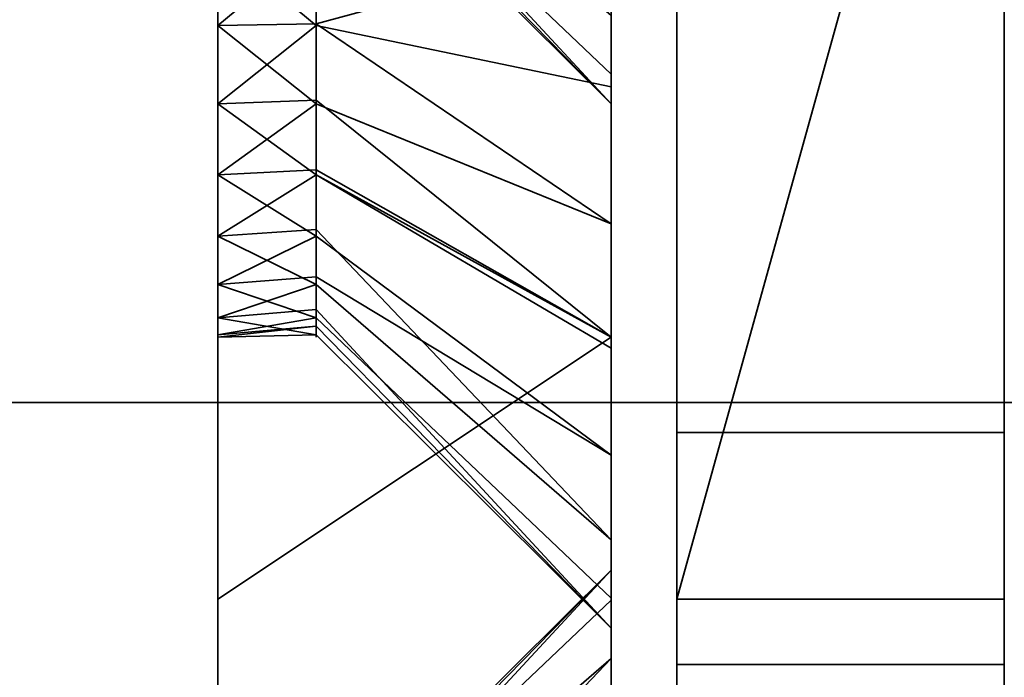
# Model space of a CAD drawing. Header units: millimetres. Extents: x -603 to 3703, y -120 to 249.
# Tile 166 of 256: x 403.99 to 411.5, y -32.1 to -27.08. Entities that reach past the tile are written whole.
import ezdxf

# ---------------------------------------------------------------- set-up
doc = ezdxf.new("R2010")
doc.units = ezdxf.units.MM
doc.layers.add('151', color=7, linetype='Continuous', true_color=0xffffff)

# ---------------------------------------------------------------- blocks, each defined once
blk = doc.blocks.new('UG_SURFACE_001')
at = {"layer": '151', "color": 252, "linetype": 'Continuous', "lineweight": 35}
for points in [[(602.5, -30, 2213.0001), (602.5, 229.8, 2213.0001), (-602.5, 229.8, 2213.0001), (-602.5, -30, 2213.0001)], [(-452.5, -30, 2063), (-452.5, 229.8, 2063), (452.5, 229.8, 2063), (452.5, -30, 2063)], [(602.5, -30, 2213.0001), (-602.5, -30, 2213.0001), (-452.5, -30, 2063), (452.5, -30, 2063)]]:
    blk.add_3dface(points, dxfattribs=at)
blk = doc.blocks.new('UG_SURFACE_004')
at = {"layer": '151', "color": 252, "linetype": 'Continuous', "lineweight": 35}
for points in [[(405.5, -23.1237, 342.0655), (405.5, -21.8763, 342.0655), (405.5, -14.5, 328), (405.5, -31.5, 328)], [(405.5, -31.5, 328), (405.5, -14.5, 328), (405.5, -25.2798, 279.7406), (405.5, -26.5, 280)], [(408.5, -29.5, 328), (408.5, -14.5, 328), (408.5, -20.3646, 340.2039), (408.5, -22.5, 339.75)], [(408.5, -26.5, 282.25), (408.5, -25.4085, 282.1353), (408.5, -14.5, 328), (408.5, -29.5, 328)], [(405.5, -27.1237, 274.0656), (405.5, -25.8763, 274.0656), (405.5, -21.9078, 265.9135), (405.5, -26.5, 265)], [(405.5, -22.5, 348), (405.5, -23.7202, 347.7407), (405.5, -27.1237, 410.0656), (405.5, -25.8763, 410.0656)], [(408.5, -22.5, 339.75), (408.5, -24.6354, 340.2039), (408.5, -29.5, 328)], [(405.5, -31.5, 328), (405.5, -24.2634, 342.573), (405.5, -23.1237, 342.0655)], [(405.5, -23.7202, 347.7407), (405.5, -28.2634, 410.5729), (405.5, -27.1237, 410.0656)], [(405.5, -29.4836, 412.6864), (405.5, -23.7202, 347.7407), (405.5, -31.5, 425)], [(405.5, -29.4836, 412.6864), (405.5, -29.0981, 411.5), (405.5, -23.7202, 347.7407)], [(405.5, -29.0981, 411.5), (405.5, -28.2634, 410.5729), (405.5, -23.7202, 347.7407)], [(405.5, -31.5, 425), (405.5, -23.7202, 347.7407), (405.5, -24.7294, 347.0074)], [(405.5, -25.0981, 343.5), (405.5, -24.2634, 342.573), (405.5, -31.5, 328)], [(408.5, -29.5, 328), (408.5, -24.6354, 340.2039), (408.5, -26.4015, 341.4871)], [(405.5, -31.5, 425), (405.5, -24.7294, 347.0074), (405.5, -25.3532, 345.9271)], [(406.25, -25.0413, 343.5328), (406.25, -25.3532, 344.0729), (408.5, -27.493, 343.3776), (408.5, -26.4015, 341.4871)], [(405.5, -25.4836, 344.6864), (405.5, -25.0981, 343.5), (405.5, -31.5, 328)], [(406.25, -25.2908, 345.9068), (406.25, -25.0981, 346.5), (408.5, -27.0466, 347.625), (408.5, -27.7212, 345.5488)], [(408.5, -27.7212, 345.5488), (406.25, -25.4836, 345.3136), (406.25, -25.2908, 345.9068)], [(405.5, -25.3532, 345.9271), (405.5, -25.5, 345), (405.5, -31.5, 328), (405.5, -31.5, 425)], [(408.5, -27.7212, 345.5488), (408.5, -27.493, 343.3776), (406.25, -25.3532, 344.0729), (406.25, -25.4184, 344.6933)], [(406.25, -25.4184, 344.6933), (406.25, -25.4836, 345.3136), (408.5, -27.7212, 345.5488)], [(405.5, -31.5, 328), (405.5, -25.5, 345), (405.5, -25.4836, 344.6864)], [(408.5, -26.5, 407.75), (408.5, -28.6354, 408.2039), (408.5, -25.5859, 349.2473)], [(408.5, -28.6354, 408.2039), (408.5, -29.5, 408.8321), (408.5, -25.5859, 349.2473)], [(408.5, -27.0466, 347.625), (408.5, -25.5859, 349.2473), (408.5, -29.5, 408.8321)], [(405.5, -25.8763, 274.0656), (405.5, -27.1237, 274.0656), (406.25, -26.5, 274)], [(405.5, -25.8763, 410.0656), (405.5, -27.1237, 410.0656), (406.25, -26.5, 410)], [(408.5, -29.5, 328), (408.5, -26.4015, 341.4871), (408.5, -27.493, 343.3776)], [(405.5, -26.5, 416), (405.5, -27.7202, 415.7406), (405.5, -31.5, 425), (405.5, -26.5, 425)], [(405.5, -26.5, 265), (405.5, -31.5, 265), (405.5, -27.1237, 274.0656)], [(405.5, -26.5, 280), (405.5, -27.7202, 279.7406), (405.5, -31.5, 328)], [(405.5, -26.5, 280), (406.25, -26.5, 280), (406.25, -27.1237, 279.9344)], [(406.25, -27.1237, 279.9344), (405.5, -27.7202, 279.7406), (405.5, -26.5, 280)], [(405.5, -27.1237, 274.0656), (406.25, -27.1101, 274.1297), (406.25, -26.5, 274)], [(405.5, -26.5, 416), (406.25, -26.5, 416), (406.25, -27.1237, 415.9344)], [(406.25, -27.1237, 415.9344), (405.5, -27.7202, 415.7406), (405.5, -26.5, 416)], [(405.5, -27.1237, 410.0656), (406.25, -27.1101, 410.1297), (406.25, -26.5, 410)], [(405.5, -31.5, 265), (405.5, -26.5, 265), (408.5, -26.5, 265), (408.5, -29.5, 265)], [(408.5, -29.5, 425), (408.5, -26.5, 425), (405.5, -26.5, 425), (405.5, -31.5, 425)], [(408.5, -26.5, 282.25), (408.5, -27.5915, 282.1353), (406.25, -27.1237, 279.9344), (406.25, -26.5, 280)], [(408.5, -26.5, 271.75), (406.25, -26.5, 274), (406.25, -27.1101, 274.1297)], [(406.25, -27.1101, 274.1297), (406.25, -27.7202, 274.2594), (408.5, -28.6354, 272.2039), (408.5, -26.5, 271.75)], [(408.5, -26.5, 418.25), (408.5, -27.5915, 418.1353), (406.25, -27.1237, 415.9344), (406.25, -26.5, 416)], [(408.5, -26.5, 407.75), (406.25, -26.5, 410), (406.25, -27.1101, 410.1297)], [(406.25, -27.1101, 410.1297), (406.25, -27.7202, 410.2594), (408.5, -28.6354, 408.2039), (408.5, -26.5, 407.75)], [(408.5, -26.5, 425), (408.5, -29.5, 425), (408.5, -27.5915, 418.1353), (408.5, -26.5, 418.25)], [(408.5, -29.5, 328), (408.5, -27.5915, 282.1353), (408.5, -26.5, 282.25)], [(408.5, -26.5, 271.75), (408.5, -28.6354, 272.2039), (408.5, -29.5, 265), (408.5, -26.5, 265)], [(408.5, -29.5, 408.8321), (408.5, -27.7212, 345.5488), (408.5, -27.0466, 347.625)], [(406.25, -27.7202, 274.2594), (406.25, -27.1101, 274.1297), (405.5, -27.1237, 274.0656)], [(406.25, -27.7202, 410.2594), (406.25, -27.1101, 410.1297), (405.5, -27.1237, 410.0656)], [(405.5, -31.5, 265), (405.5, -28.2634, 274.5729), (405.5, -27.1237, 274.0656)], [(405.5, -27.1237, 274.0656), (405.5, -28.2634, 274.5729), (406.25, -27.7202, 274.2594)], [(406.25, -27.1237, 279.9344), (406.25, -27.6935, 279.6808), (405.5, -27.7202, 279.7406)], [(406.25, -27.7202, 410.2594), (405.5, -27.1237, 410.0656), (405.5, -28.2634, 410.5729)], [(406.25, -27.1237, 415.9344), (406.25, -27.6935, 415.6807), (405.5, -27.7202, 415.7406)], [(406.25, -27.6935, 279.6808), (406.25, -27.1237, 279.9344), (408.5, -27.5915, 282.1353), (408.5, -29.5, 281.2856)], [(406.25, -27.6935, 415.6807), (406.25, -27.1237, 415.9344), (408.5, -27.5915, 418.1353), (408.5, -29.5, 417.2856)], [(408.5, -29.5, 328), (408.5, -27.493, 343.3776), (408.5, -27.7212, 345.5488)], [(408.5, -29.5, 425), (408.5, -29.5, 417.2856), (408.5, -27.5915, 418.1353)], [(408.5, -29.5, 328), (408.5, -29.5, 281.2856), (408.5, -27.5915, 282.1353)], [(405.5, -27.7202, 279.7406), (406.25, -27.6935, 279.6808), (406.25, -28.2634, 279.4271)], [(405.5, -27.7202, 415.7406), (406.25, -27.6935, 415.6807), (406.25, -28.2634, 415.4271)], [(405.5, -31.5, 425), (405.5, -27.7202, 415.7406), (405.5, -28.7294, 415.0074)], [(405.5, -31.5, 328), (405.5, -27.7202, 279.7406), (405.5, -28.7294, 279.0074)], [(405.5, -28.7294, 279.0074), (405.5, -27.7202, 279.7406), (406.25, -28.2634, 279.4271)], [(405.5, -28.2634, 274.5729), (406.25, -28.2248, 274.626), (406.25, -27.7202, 274.2594)], [(405.5, -28.7294, 415.0074), (405.5, -27.7202, 415.7406), (406.25, -28.2634, 415.4271)], [(405.5, -28.2634, 410.5729), (406.25, -28.2248, 410.626), (406.25, -27.7202, 410.2594)], [(408.5, -29.5, 281.2856), (408.5, -29.5859, 281.2473), (406.25, -28.2634, 279.4271), (406.25, -27.6935, 279.6808)], [(408.5, -29.5, 417.2856), (408.5, -29.5859, 417.2473), (406.25, -28.2634, 415.4271), (406.25, -27.6935, 415.6807)], [(408.5, -29.5, 272.8321), (408.5, -28.6354, 272.2039), (406.25, -27.7202, 274.2594), (406.25, -28.2248, 274.626)], [(408.5, -29.5, 408.8321), (408.5, -28.6354, 408.2039), (406.25, -27.7202, 410.2594), (406.25, -28.2248, 410.626)], [(408.5, -27.7212, 345.5488), (408.5, -29.5, 408.8321), (408.5, -29.5, 328)], [(406.25, -28.7294, 274.9926), (406.25, -28.2248, 274.626), (405.5, -28.2634, 274.5729)], [(406.25, -28.7294, 410.9926), (406.25, -28.2248, 410.626), (405.5, -28.2634, 410.5729)], [(406.25, -28.2248, 274.626), (406.25, -28.7294, 274.9926), (408.5, -30.4015, 273.4871), (408.5, -29.5, 272.8321)], [(406.25, -28.2248, 410.626), (406.25, -28.7294, 410.9926), (408.5, -30.4015, 409.4871), (408.5, -29.5, 408.8321)], [(405.5, -29.0981, 275.5), (405.5, -28.2634, 274.5729), (405.5, -31.5, 265)], [(406.25, -28.7294, 274.9926), (405.5, -28.2634, 274.5729), (405.5, -29.0981, 275.5)], [(406.25, -28.2634, 279.4271), (406.25, -28.6807, 278.9635), (405.5, -28.7294, 279.0074)], [(406.25, -28.7294, 410.9926), (405.5, -28.2634, 410.5729), (405.5, -29.0981, 411.5)], [(406.25, -28.2634, 415.4271), (406.25, -28.6807, 414.9635), (405.5, -28.7294, 415.0074)], [(406.25, -28.6807, 278.9635), (406.25, -28.2634, 279.4271), (408.5, -29.5859, 281.2473), (408.5, -31.0466, 279.625)], [(406.25, -28.6807, 414.9635), (406.25, -28.2634, 415.4271), (408.5, -29.5859, 417.2473), (408.5, -31.0466, 415.625)], [(405.5, -28.7294, 279.0074), (406.25, -28.6807, 278.9635), (406.25, -29.0981, 278.5)], [(405.5, -28.7294, 415.0074), (406.25, -28.6807, 414.9635), (406.25, -29.0981, 414.5)], [(408.5, -31.0466, 279.625), (406.25, -29.0981, 278.5), (406.25, -28.6807, 278.9635)], [(408.5, -31.0466, 415.625), (406.25, -29.0981, 414.5), (406.25, -28.6807, 414.9635)], [(408.5, -28.6354, 272.2039), (408.5, -29.5, 272.8321), (408.5, -29.5, 265)], [(405.5, -31.5, 425), (405.5, -28.7294, 415.0074), (405.5, -29.3532, 413.927)], [(405.5, -31.5, 328), (405.5, -28.7294, 279.0074), (405.5, -29.3532, 277.927)], [(406.25, -29.0981, 278.5), (405.5, -29.3532, 277.927), (405.5, -28.7294, 279.0074)], [(405.5, -29.0981, 275.5), (406.25, -29.0413, 275.5328), (406.25, -28.7294, 274.9926)], [(405.5, -29.3532, 413.927), (405.5, -28.7294, 415.0074), (406.25, -29.0981, 414.5)], [(405.5, -29.0981, 411.5), (406.25, -29.0413, 411.5328), (406.25, -28.7294, 410.9926)], [(408.5, -30.4015, 273.4871), (406.25, -28.7294, 274.9926), (406.25, -29.0413, 275.5328)], [(408.5, -30.4015, 409.4871), (406.25, -28.7294, 410.9926), (406.25, -29.0413, 411.5328)], [(406.25, -29.3532, 276.0729), (406.25, -29.0413, 275.5328), (405.5, -29.0981, 275.5)], [(406.25, -29.3532, 412.073), (406.25, -29.0413, 411.5328), (405.5, -29.0981, 411.5)], [(406.25, -29.0413, 275.5328), (406.25, -29.3532, 276.0729), (408.5, -31.493, 275.3777), (408.5, -30.4015, 273.4871)], [(406.25, -29.0413, 411.5328), (406.25, -29.3532, 412.073), (408.5, -31.493, 411.3777), (408.5, -30.4015, 409.4871)], [(405.5, -29.4836, 276.6864), (405.5, -29.0981, 275.5), (405.5, -31.5, 265)], [(406.25, -29.3532, 276.0729), (405.5, -29.0981, 275.5), (405.5, -29.4836, 276.6864)], [(406.25, -29.0981, 278.5), (406.25, -29.2908, 277.9068), (405.5, -29.3532, 277.927)], [(406.25, -29.3532, 412.073), (405.5, -29.0981, 411.5), (405.5, -29.4836, 412.6864)], [(406.25, -29.0981, 414.5), (406.25, -29.2908, 413.9068), (405.5, -29.3532, 413.927)], [(406.25, -29.2908, 277.9068), (406.25, -29.0981, 278.5), (408.5, -31.0466, 279.625), (408.5, -31.7212, 277.5488)], [(406.25, -29.2908, 413.9068), (406.25, -29.0981, 414.5), (408.5, -31.0466, 415.625), (408.5, -31.7212, 413.5488)], [(405.5, -29.3532, 277.927), (406.25, -29.2908, 277.9068), (406.25, -29.4836, 277.3136)], [(405.5, -29.3532, 413.927), (406.25, -29.2908, 413.9068), (406.25, -29.4836, 413.3136)], [(408.5, -31.7212, 277.5488), (406.25, -29.4836, 277.3136), (406.25, -29.2908, 277.9068)], [(408.5, -31.7212, 413.5488), (406.25, -29.4836, 413.3136), (406.25, -29.2908, 413.9068)], [(405.5, -29.3532, 413.927), (405.5, -29.5, 413), (405.5, -31.5, 425)], [(405.5, -29.3532, 277.927), (405.5, -29.5, 277), (405.5, -31.5, 265), (405.5, -31.5, 328)], [(406.25, -29.4836, 277.3136), (405.5, -29.5, 277), (405.5, -29.3532, 277.927)], [(405.5, -29.4836, 276.6864), (406.25, -29.4184, 276.6933), (406.25, -29.3532, 276.0729)], [(406.25, -29.4836, 413.3136), (405.5, -29.5, 413), (405.5, -29.3532, 413.927)], [(405.5, -29.4836, 412.6864), (406.25, -29.4184, 412.6933), (406.25, -29.3532, 412.073)], [(408.5, -31.7212, 277.5488), (408.5, -31.493, 275.3777), (406.25, -29.3532, 276.0729), (406.25, -29.4184, 276.6933)], [(408.5, -31.7212, 413.5488), (408.5, -31.493, 411.3777), (406.25, -29.3532, 412.073), (406.25, -29.4184, 412.6933)], [(406.25, -29.4184, 276.6933), (405.5, -29.4836, 276.6864), (405.5, -29.5, 277)], [(405.5, -29.5, 277), (406.25, -29.4836, 277.3136), (406.25, -29.4184, 276.6933)], [(406.25, -29.4184, 412.6933), (405.5, -29.4836, 412.6864), (405.5, -29.5, 413)], [(405.5, -29.5, 413), (406.25, -29.4836, 413.3136), (406.25, -29.4184, 412.6933)], [(406.25, -29.4184, 276.6933), (406.25, -29.4836, 277.3136), (408.5, -31.7212, 277.5488)], [(406.25, -29.4184, 412.6933), (406.25, -29.4836, 413.3136), (408.5, -31.7212, 413.5488)], [(405.5, -31.5, 425), (405.5, -29.5, 413), (405.5, -29.4836, 412.6864)], [(405.5, -31.5, 265), (405.5, -29.5, 277), (405.5, -29.4836, 276.6864)], [(408.5, -29.5, 265), (408.5, -49.5, 265), (405.5, -49.5, 265), (405.5, -31.5, 265)], [(405.5, -31.5, 425), (405.5, -49.5, 425), (408.5, -49.5, 425), (408.5, -29.5, 425)], [(408.5, -36.5, 384.25), (408.5, -35.4085, 384.1353), (408.5, -29.5, 408.8321), (408.5, -30.4015, 409.4871)], [(408.5, -29.5, 328), (408.5, -29.5, 408.8321), (408.5, -31.2788, 379.5488)], [(408.5, -35.4085, 384.1353), (408.5, -33.4141, 383.2473), (408.5, -29.5, 408.8321)], [(408.5, -29.5, 328), (408.5, -34.3646, 374.2039), (408.5, -36.5, 373.75)], [(408.5, -31.2788, 379.5488), (408.5, -31.507, 377.3777), (408.5, -29.5, 328)], [(408.5, -29.5, 408.8321), (408.5, -33.4141, 383.2473), (408.5, -31.9534, 381.625)], [(408.5, -36.5, 373.75), (408.5, -38.6354, 374.2039), (408.5, -49.5, 328), (408.5, -29.5, 328)], [(408.5, -31.507, 377.3777), (408.5, -32.5985, 375.4871), (408.5, -29.5, 328)], [(408.5, -29.5859, 417.2473), (408.5, -29.5, 417.2856), (408.5, -29.5, 425), (408.5, -49.5, 425)], [(408.5, -32.5985, 375.4871), (408.5, -34.3646, 374.2039), (408.5, -29.5, 328)], [(408.5, -29.5859, 281.2473), (408.5, -29.5, 281.2856), (408.5, -34.3646, 306.2039), (408.5, -36.5, 305.75)], [(408.5, -29.5, 328), (408.5, -49.5, 328), (408.5, -37.5915, 316.1353), (408.5, -36.5, 316.25)], [(408.5, -49.5, 265), (408.5, -29.5, 265), (408.5, -29.5, 272.8321), (408.5, -30.4015, 273.4871)], [(408.5, -36.5, 316.25), (408.5, -35.4085, 316.1353), (408.5, -29.5, 328)], [(408.5, -29.5, 281.2856), (408.5, -29.5, 328), (408.5, -31.2788, 311.5488), (408.5, -31.507, 309.3777)], [(408.5, -29.5, 328), (408.5, -33.4141, 315.2473), (408.5, -31.9534, 313.625)], [(408.5, -31.507, 309.3777), (408.5, -32.5985, 307.4871), (408.5, -29.5, 281.2856)], [(408.5, -35.4085, 316.1353), (408.5, -33.4141, 315.2473), (408.5, -29.5, 328)], [(408.5, -32.5985, 307.4871), (408.5, -34.3646, 306.2039), (408.5, -29.5, 281.2856)], [(408.5, -31.9534, 313.625), (408.5, -31.2788, 311.5488), (408.5, -29.5, 328)], [(408.5, -31.9534, 381.625), (408.5, -31.2788, 379.5488), (408.5, -29.5, 408.8321)], [(408.5, -49.5, 425), (408.5, -31.0466, 415.625), (408.5, -29.5859, 417.2473)], [(408.5, -36.5, 305.75), (408.5, -31.0466, 279.625), (408.5, -29.5859, 281.2473)], [(408.5, -30.4015, 409.4871), (408.5, -37.5915, 384.1353), (408.5, -36.5, 384.25)], [(408.5, -49.5, 425), (408.5, -39.5859, 383.2473), (408.5, -30.4015, 409.4871), (408.5, -31.493, 411.3777)], [(408.5, -30.4015, 409.4871), (408.5, -39.5859, 383.2473), (408.5, -37.5915, 384.1353)], [(408.5, -49.5, 265), (408.5, -30.4015, 273.4871), (408.5, -31.493, 275.3777)], [(408.5, -49.5, 425), (408.5, -31.7212, 413.5488), (408.5, -31.0466, 415.625)], [(408.5, -38.6354, 306.2039), (408.5, -49.5, 265), (408.5, -31.7212, 277.5488), (408.5, -31.0466, 279.625)], [(408.5, -36.5, 305.75), (408.5, -38.6354, 306.2039), (408.5, -31.0466, 279.625)], [(408.5, -31.2788, 311.5488), (406.25, -33.5164, 311.3136), (406.25, -33.5816, 310.6933)], [(408.5, -31.2788, 311.5488), (408.5, -31.9534, 313.625), (406.25, -33.9019, 312.5), (406.25, -33.7092, 311.9068)], [(406.25, -33.7092, 311.9068), (406.25, -33.5164, 311.3136), (408.5, -31.2788, 311.5488)], [(406.25, -33.5816, 310.6933), (406.25, -33.6468, 310.073), (408.5, -31.507, 309.3777), (408.5, -31.2788, 311.5488)], [(408.5, -31.2788, 379.5488), (406.25, -33.5164, 379.3136), (406.25, -33.5816, 378.6933)], [(408.5, -31.2788, 379.5488), (408.5, -31.9534, 381.625), (406.25, -33.9019, 380.5), (406.25, -33.7092, 379.9068)], [(406.25, -33.7092, 379.9068), (406.25, -33.5164, 379.3136), (408.5, -31.2788, 379.5488)], [(406.25, -33.5816, 378.6933), (406.25, -33.6468, 378.0729), (408.5, -31.507, 377.3777), (408.5, -31.2788, 379.5488)], [(405.5, -31.5, 328), (405.5, -31.5, 265), (405.5, -33.5164, 310.6864)], [(405.5, -31.5, 265), (405.5, -34.7366, 308.5729), (405.5, -33.9019, 309.5)], [(405.5, -31.5, 265), (405.5, -49.5, 265), (405.5, -37.1237, 308.0656), (405.5, -35.8763, 308.0656)], [(405.5, -31.5, 328), (405.5, -33.6468, 311.9271), (405.5, -34.2706, 313.0074)], [(405.5, -33.9019, 309.5), (405.5, -33.5164, 310.6864), (405.5, -31.5, 265)], [(405.5, -31.5, 328), (405.5, -35.2798, 313.7406), (405.5, -36.5, 314)], [(405.5, -33.5164, 310.6864), (405.5, -33.6468, 311.9271), (405.5, -31.5, 328)], [(405.5, -36.5, 314), (405.5, -37.7202, 313.7406), (405.5, -49.5, 328), (405.5, -31.5, 328)], [(405.5, -35.8763, 308.0656), (405.5, -34.7366, 308.5729), (405.5, -31.5, 265)], [(405.5, -34.2706, 313.0074), (405.5, -35.2798, 313.7406), (405.5, -31.5, 328)], [(405.5, -31.5, 425), (405.5, -31.5, 328), (405.5, -33.5164, 378.6864)], [(405.5, -31.5, 328), (405.5, -34.7366, 376.5729), (405.5, -33.9019, 377.5)], [(405.5, -31.5, 328), (405.5, -49.5, 328), (405.5, -37.1237, 376.0656), (405.5, -35.8763, 376.0656)], [(405.5, -31.5, 425), (405.5, -33.6468, 379.927), (405.5, -34.2706, 381.0074)], [(405.5, -33.9019, 377.5), (405.5, -33.5164, 378.6864), (405.5, -31.5, 328)], [(405.5, -31.5, 425), (405.5, -35.2798, 381.7406), (405.5, -36.5, 382)], [(405.5, -33.5164, 378.6864), (405.5, -33.6468, 379.927), (405.5, -31.5, 425)], [(405.5, -36.5, 382), (405.5, -37.7202, 381.7406), (405.5, -49.5, 425), (405.5, -31.5, 425)], [(405.5, -35.8763, 376.0656), (405.5, -34.7366, 376.5729), (405.5, -31.5, 328)], [(405.5, -34.2706, 381.0074), (405.5, -35.2798, 381.7406), (405.5, -31.5, 425)], [(408.5, -32.5985, 307.4871), (408.5, -31.507, 309.3777), (406.25, -33.6468, 310.073), (406.25, -33.9587, 309.5328)], [(408.5, -32.5985, 375.4871), (408.5, -31.507, 377.3777), (406.25, -33.6468, 378.0729), (406.25, -33.9587, 377.5328)], [(408.5, -31.493, 411.3777), (408.5, -31.7212, 413.5488), (408.5, -49.5, 425)], [(408.5, -31.493, 275.3777), (408.5, -31.7212, 277.5488), (408.5, -49.5, 265)], [(408.5, -31.9534, 313.625), (408.5, -33.4141, 315.2473), (406.25, -34.7366, 313.4271), (406.25, -34.3193, 312.9635)], [(406.25, -34.3193, 312.9635), (406.25, -33.9019, 312.5), (408.5, -31.9534, 313.625)], [(408.5, -31.9534, 381.625), (408.5, -33.4141, 383.2473), (406.25, -34.7366, 381.427), (406.25, -34.3193, 380.9635)], [(406.25, -34.3193, 380.9635), (406.25, -33.9019, 380.5), (408.5, -31.9534, 381.625)]]:
    blk.add_3dface(points, dxfattribs=at)
blk = doc.blocks.new('UG_SURFACE_005')
at = {"layer": '151', "color": 252, "linetype": 'Continuous', "lineweight": 35}
for points in [[(405.5, -14.5, 1763), (405.5, -31.5, 1763), (405.5, -23.1237, 1777.0655), (405.5, -21.8763, 1777.0655)], [(405.5, -31.5, 1763), (405.5, -14.5, 1763), (405.5, -25.2798, 1714.7406), (405.5, -26.5, 1715)], [(408.5, -20.3646, 1775.2039), (408.5, -22.5, 1774.75), (408.5, -29.5, 1763), (408.5, -14.5, 1763)], [(408.5, -26.5, 1717.25), (408.5, -25.4085, 1717.1353), (408.5, -14.5, 1763), (408.5, -29.5, 1763)], [(405.5, -27.1237, 1709.0656), (405.5, -25.8763, 1709.0656), (405.5, -21.9078, 1700.9134), (405.5, -26.5, 1700)], [(405.5, -22.5, 1783), (405.5, -23.7202, 1782.7406), (405.5, -27.1237, 1845.0656), (405.5, -25.8763, 1845.0656)], [(408.5, -29.5, 1763), (408.5, -22.5, 1774.75), (408.5, -24.6354, 1775.2039)], [(405.5, -31.5, 1763), (405.5, -24.2634, 1777.573), (405.5, -23.1237, 1777.0655)], [(405.5, -23.7202, 1782.7406), (405.5, -28.2634, 1845.5729), (405.5, -27.1237, 1845.0656)], [(405.5, -23.7202, 1782.7406), (405.5, -29.0981, 1846.5), (405.5, -28.2634, 1845.5729)], [(405.5, -29.4836, 1847.6864), (405.5, -23.7202, 1782.7406), (405.5, -31.5, 1860)], [(405.5, -29.4836, 1847.6864), (405.5, -29.0981, 1846.5), (405.5, -23.7202, 1782.7406)], [(405.5, -31.5, 1860), (405.5, -23.7202, 1782.7406), (405.5, -24.7294, 1782.0073)], [(405.5, -31.5, 1763), (405.5, -25.0981, 1778.5), (405.5, -24.2634, 1777.573)], [(408.5, -24.6354, 1775.2039), (408.5, -26.4015, 1776.4871), (408.5, -29.5, 1763)], [(405.5, -31.5, 1860), (405.5, -24.7294, 1782.0073), (405.5, -25.3532, 1780.9271)], [(406.25, -25.0413, 1778.5327), (406.25, -25.3532, 1779.073), (408.5, -27.493, 1778.3777), (408.5, -26.4015, 1776.4871)], [(405.5, -25.4836, 1779.6865), (405.5, -25.0981, 1778.5), (405.5, -31.5, 1763)], [(406.25, -25.2908, 1780.9068), (406.25, -25.0981, 1781.5), (408.5, -27.0466, 1782.625), (408.5, -27.7212, 1780.5488)], [(408.5, -27.7212, 1780.5488), (406.25, -25.4836, 1780.3136), (406.25, -25.2908, 1780.9068)], [(405.5, -25.3532, 1780.9271), (405.5, -25.5, 1780), (405.5, -31.5, 1763), (405.5, -31.5, 1860)], [(408.5, -27.7212, 1780.5488), (408.5, -27.493, 1778.3777), (406.25, -25.3532, 1779.073), (406.25, -25.4184, 1779.6932)], [(406.25, -25.4184, 1779.6932), (406.25, -25.4836, 1780.3136), (408.5, -27.7212, 1780.5488)], [(405.5, -31.5, 1763), (405.5, -25.5, 1780), (405.5, -25.4836, 1779.6865)], [(405.5, -25.8763, 1709.0656), (405.5, -27.1237, 1709.0656), (406.25, -26.5, 1709)], [(405.5, -25.8763, 1845.0656), (405.5, -27.1237, 1845.0656), (406.25, -26.5, 1845)], [(408.5, -29.5, 1763), (408.5, -26.4015, 1776.4871), (408.5, -27.493, 1778.3777)], [(405.5, -26.5, 1851), (405.5, -27.7202, 1850.7407), (405.5, -31.5, 1860), (405.5, -26.5, 1860)], [(405.5, -26.5, 1700), (405.5, -31.5, 1700), (405.5, -27.1237, 1709.0656)], [(405.5, -26.5, 1715), (405.5, -27.7202, 1714.7406), (405.5, -31.5, 1763)], [(405.5, -26.5, 1715), (406.25, -26.5, 1715), (406.25, -27.1237, 1714.9345)], [(406.25, -27.1237, 1714.9345), (405.5, -27.7202, 1714.7406), (405.5, -26.5, 1715)], [(405.5, -27.1237, 1709.0656), (406.25, -27.1101, 1709.1297), (406.25, -26.5, 1709)], [(405.5, -26.5, 1851), (406.25, -26.5, 1851), (406.25, -27.1237, 1850.9344)], [(406.25, -27.1237, 1850.9344), (405.5, -27.7202, 1850.7407), (405.5, -26.5, 1851)], [(405.5, -27.1237, 1845.0656), (406.25, -27.1101, 1845.1297), (406.25, -26.5, 1845)], [(405.5, -31.5, 1700), (405.5, -26.5, 1700), (408.5, -26.5, 1700), (408.5, -29.5, 1700)], [(408.5, -29.5, 1860), (408.5, -26.5, 1860), (405.5, -26.5, 1860), (405.5, -31.5, 1860)], [(408.5, -26.5, 1717.25), (408.5, -27.5915, 1717.1353), (406.25, -27.1237, 1714.9345), (406.25, -26.5, 1715)], [(408.5, -28.6354, 1707.2039), (408.5, -26.5, 1706.75), (406.25, -26.5, 1709), (406.25, -27.1101, 1709.1297)], [(408.5, -26.5, 1853.25), (408.5, -27.5915, 1853.1352), (406.25, -27.1237, 1850.9344), (406.25, -26.5, 1851)], [(408.5, -28.6354, 1843.2039), (408.5, -26.5, 1842.75), (406.25, -26.5, 1845), (406.25, -27.1101, 1845.1297)], [(408.5, -26.5, 1860), (408.5, -29.5, 1860), (408.5, -27.5915, 1853.1352), (408.5, -26.5, 1853.25)], [(408.5, -27.7212, 1780.5488), (408.5, -26.5, 1842.75), (408.5, -28.6354, 1843.2039), (408.5, -29.5, 1763)], [(408.5, -26.5, 1842.75), (408.5, -27.7212, 1780.5488), (408.5, -27.0466, 1782.625)], [(408.5, -29.5, 1763), (408.5, -27.5915, 1717.1353), (408.5, -26.5, 1717.25)], [(408.5, -29.5, 1700), (408.5, -26.5, 1700), (408.5, -26.5, 1706.75), (408.5, -28.6354, 1707.2039)], [(406.25, -27.7202, 1709.2594), (406.25, -27.1101, 1709.1297), (405.5, -27.1237, 1709.0656)], [(406.25, -27.7202, 1845.2593), (406.25, -27.1101, 1845.1297), (405.5, -27.1237, 1845.0656)], [(406.25, -27.1101, 1709.1297), (406.25, -27.7202, 1709.2594), (408.5, -28.6354, 1707.2039)], [(406.25, -27.1101, 1845.1297), (406.25, -27.7202, 1845.2593), (408.5, -28.6354, 1843.2039)], [(405.5, -31.5, 1700), (405.5, -28.2634, 1709.5729), (405.5, -27.1237, 1709.0656)], [(405.5, -27.1237, 1709.0656), (405.5, -28.2634, 1709.5729), (406.25, -27.7202, 1709.2594)], [(406.25, -27.1237, 1714.9345), (406.25, -27.6935, 1714.6808), (405.5, -27.7202, 1714.7406)], [(405.5, -27.1237, 1845.0656), (405.5, -28.2634, 1845.5729), (406.25, -27.7202, 1845.2593)], [(406.25, -27.1237, 1850.9344), (406.25, -27.6935, 1850.6807), (405.5, -27.7202, 1850.7407)], [(406.25, -27.6935, 1714.6808), (406.25, -27.1237, 1714.9345), (408.5, -27.5915, 1717.1353), (408.5, -29.5, 1716.2856)], [(406.25, -27.6935, 1850.6807), (406.25, -27.1237, 1850.9344), (408.5, -27.5915, 1853.1352), (408.5, -29.5, 1852.2856)], [(408.5, -29.5, 1763), (408.5, -27.493, 1778.3777), (408.5, -27.7212, 1780.5488)], [(408.5, -29.5, 1860), (408.5, -29.5, 1852.2856), (408.5, -27.5915, 1853.1352)], [(408.5, -29.5, 1763), (408.5, -29.5, 1716.2856), (408.5, -27.5915, 1717.1353)], [(405.5, -27.7202, 1714.7406), (406.25, -27.6935, 1714.6808), (406.25, -28.2634, 1714.427)], [(405.5, -27.7202, 1850.7407), (406.25, -27.6935, 1850.6807), (406.25, -28.2634, 1850.427)], [(405.5, -31.5, 1860), (405.5, -27.7202, 1850.7407), (405.5, -28.7294, 1850.0074)], [(405.5, -31.5, 1763), (405.5, -27.7202, 1714.7406), (405.5, -28.7294, 1714.0074)], [(406.25, -28.2634, 1714.427), (405.5, -28.7294, 1714.0074), (405.5, -27.7202, 1714.7406)], [(405.5, -28.2634, 1709.5729), (406.25, -28.2248, 1709.626), (406.25, -27.7202, 1709.2594)], [(406.25, -28.2634, 1850.427), (405.5, -28.7294, 1850.0074), (405.5, -27.7202, 1850.7407)], [(405.5, -28.2634, 1845.5729), (406.25, -28.2248, 1845.626), (406.25, -27.7202, 1845.2593)], [(408.5, -29.5, 1716.2856), (406.25, -28.2634, 1714.427), (406.25, -27.6935, 1714.6808)], [(408.5, -29.5, 1852.2856), (406.25, -28.2634, 1850.427), (406.25, -27.6935, 1850.6807)], [(408.5, -29.5, 1707.8321), (408.5, -28.6354, 1707.2039), (406.25, -27.7202, 1709.2594), (406.25, -28.2248, 1709.626)], [(408.5, -29.5, 1843.8321), (408.5, -28.6354, 1843.2039), (406.25, -27.7202, 1845.2593), (406.25, -28.2248, 1845.626)], [(406.25, -28.7294, 1709.9926), (406.25, -28.2248, 1709.626), (405.5, -28.2634, 1709.5729)], [(406.25, -28.7294, 1845.9926), (406.25, -28.2248, 1845.626), (405.5, -28.2634, 1845.5729)], [(406.25, -28.2248, 1709.626), (406.25, -28.7294, 1709.9926), (408.5, -30.4015, 1708.487), (408.5, -29.5, 1707.8321)], [(406.25, -28.2248, 1845.626), (406.25, -28.7294, 1845.9926), (408.5, -30.4015, 1844.4871), (408.5, -29.5, 1843.8321)], [(405.5, -31.5, 1700), (405.5, -29.0981, 1710.5), (405.5, -28.2634, 1709.5729)], [(405.5, -28.2634, 1709.5729), (405.5, -29.0981, 1710.5), (406.25, -28.7294, 1709.9926)], [(406.25, -28.2634, 1714.427), (406.25, -28.6807, 1713.9635), (405.5, -28.7294, 1714.0074)], [(406.25, -28.7294, 1845.9926), (405.5, -28.2634, 1845.5729), (405.5, -29.0981, 1846.5)], [(406.25, -28.2634, 1850.427), (406.25, -28.6807, 1849.9635), (405.5, -28.7294, 1850.0074)], [(406.25, -28.6807, 1713.9635), (406.25, -28.2634, 1714.427), (408.5, -29.5859, 1716.2473), (408.5, -31.0466, 1714.625)], [(408.5, -29.5, 1716.2856), (408.5, -29.5859, 1716.2473), (406.25, -28.2634, 1714.427)], [(406.25, -28.6807, 1849.9635), (406.25, -28.2634, 1850.427), (408.5, -29.5859, 1852.2474), (408.5, -31.0466, 1850.625)], [(408.5, -29.5, 1852.2856), (408.5, -29.5859, 1852.2474), (406.25, -28.2634, 1850.427)], [(405.5, -28.7294, 1714.0074), (406.25, -28.6807, 1713.9635), (406.25, -29.0981, 1713.5)], [(405.5, -28.7294, 1850.0074), (406.25, -28.6807, 1849.9635), (406.25, -29.0981, 1849.4999)], [(408.5, -31.0466, 1714.625), (406.25, -29.0981, 1713.5), (406.25, -28.6807, 1713.9635)], [(408.5, -31.0466, 1850.625), (406.25, -29.0981, 1849.4999), (406.25, -28.6807, 1849.9635)], [(408.5, -28.6354, 1707.2039), (408.5, -29.5, 1707.8321), (408.5, -29.5, 1700)], [(408.5, -28.6354, 1843.2039), (408.5, -29.5, 1843.8321), (408.5, -29.5, 1763)], [(405.5, -31.5, 1860), (405.5, -28.7294, 1850.0074), (405.5, -29.3532, 1848.927)], [(405.5, -31.5, 1763), (405.5, -28.7294, 1714.0074), (405.5, -29.3532, 1712.9271)], [(405.5, -29.3532, 1712.9271), (405.5, -28.7294, 1714.0074), (406.25, -29.0981, 1713.5)], [(405.5, -29.0981, 1710.5), (406.25, -29.0413, 1710.5328), (406.25, -28.7294, 1709.9926)], [(405.5, -29.3532, 1848.927), (405.5, -28.7294, 1850.0074), (406.25, -29.0981, 1849.4999)], [(405.5, -29.0981, 1846.5), (406.25, -29.0413, 1846.5328), (406.25, -28.7294, 1845.9926)], [(408.5, -30.4015, 1708.487), (406.25, -28.7294, 1709.9926), (406.25, -29.0413, 1710.5328)], [(408.5, -30.4015, 1844.4871), (406.25, -28.7294, 1845.9926), (406.25, -29.0413, 1846.5328)], [(406.25, -29.3532, 1711.0729), (406.25, -29.0413, 1710.5328), (405.5, -29.0981, 1710.5)], [(406.25, -29.3532, 1847.073), (406.25, -29.0413, 1846.5328), (405.5, -29.0981, 1846.5)], [(406.25, -29.0413, 1710.5328), (406.25, -29.3532, 1711.0729), (408.5, -31.493, 1710.3777), (408.5, -30.4015, 1708.487)], [(406.25, -29.0413, 1846.5328), (406.25, -29.3532, 1847.073), (408.5, -31.493, 1846.3776), (408.5, -30.4015, 1844.4871)], [(405.5, -29.4836, 1711.6864), (405.5, -29.0981, 1710.5), (405.5, -31.5, 1700)], [(406.25, -29.3532, 1711.0729), (405.5, -29.0981, 1710.5), (405.5, -29.4836, 1711.6864)], [(406.25, -29.0981, 1713.5), (406.25, -29.2908, 1712.9068), (405.5, -29.3532, 1712.9271)], [(406.25, -29.3532, 1847.073), (405.5, -29.0981, 1846.5), (405.5, -29.4836, 1847.6864)], [(406.25, -29.0981, 1849.4999), (406.25, -29.2908, 1848.9068), (405.5, -29.3532, 1848.927)], [(406.25, -29.2908, 1712.9068), (406.25, -29.0981, 1713.5), (408.5, -31.0466, 1714.625), (408.5, -31.7212, 1712.5487)], [(406.25, -29.2908, 1848.9068), (406.25, -29.0981, 1849.4999), (408.5, -31.0466, 1850.625), (408.5, -31.7212, 1848.5488)], [(405.5, -29.3532, 1712.9271), (406.25, -29.2908, 1712.9068), (406.25, -29.4836, 1712.3135)], [(405.5, -29.3532, 1848.927), (406.25, -29.2908, 1848.9068), (406.25, -29.4836, 1848.3136)], [(408.5, -31.7212, 1712.5487), (406.25, -29.4836, 1712.3135), (406.25, -29.2908, 1712.9068)], [(408.5, -31.7212, 1848.5488), (406.25, -29.4836, 1848.3136), (406.25, -29.2908, 1848.9068)], [(405.5, -29.3532, 1848.927), (405.5, -29.5, 1848), (405.5, -31.5, 1860)], [(405.5, -29.3532, 1712.9271), (405.5, -29.5, 1712), (405.5, -31.5, 1700), (405.5, -31.5, 1763)], [(406.25, -29.4836, 1712.3135), (405.5, -29.5, 1712), (405.5, -29.3532, 1712.9271)], [(405.5, -29.4836, 1711.6864), (406.25, -29.4184, 1711.6933), (406.25, -29.3532, 1711.0729)], [(406.25, -29.4836, 1848.3136), (405.5, -29.5, 1848), (405.5, -29.3532, 1848.927)], [(405.5, -29.4836, 1847.6864), (406.25, -29.4184, 1847.6933), (406.25, -29.3532, 1847.073)], [(408.5, -31.7212, 1712.5487), (408.5, -31.493, 1710.3777), (406.25, -29.3532, 1711.0729), (406.25, -29.4184, 1711.6933)], [(408.5, -31.7212, 1848.5488), (408.5, -31.493, 1846.3776), (406.25, -29.3532, 1847.073), (406.25, -29.4184, 1847.6933)], [(406.25, -29.4184, 1711.6933), (405.5, -29.4836, 1711.6864), (405.5, -29.5, 1712)], [(405.5, -29.5, 1712), (406.25, -29.4836, 1712.3135), (406.25, -29.4184, 1711.6933)], [(406.25, -29.4184, 1847.6933), (405.5, -29.4836, 1847.6864), (405.5, -29.5, 1848)], [(405.5, -29.5, 1848), (406.25, -29.4836, 1848.3136), (406.25, -29.4184, 1847.6933)], [(406.25, -29.4184, 1711.6933), (406.25, -29.4836, 1712.3135), (408.5, -31.7212, 1712.5487)], [(406.25, -29.4184, 1847.6933), (406.25, -29.4836, 1848.3136), (408.5, -31.7212, 1848.5488)], [(405.5, -31.5, 1860), (405.5, -29.5, 1848), (405.5, -29.4836, 1847.6864)], [(405.5, -31.5, 1700), (405.5, -29.5, 1712), (405.5, -29.4836, 1711.6864)], [(408.5, -29.5, 1700), (408.5, -49.5, 1700), (405.5, -49.5, 1700), (405.5, -31.5, 1700)], [(405.5, -31.5, 1860), (405.5, -49.5, 1860), (408.5, -49.5, 1860), (408.5, -29.5, 1860)], [(408.5, -36.5, 1819.25), (408.5, -35.4085, 1819.1353), (408.5, -29.5, 1843.8321), (408.5, -30.4015, 1844.4871)], [(408.5, -35.4085, 1819.1353), (408.5, -33.4141, 1818.2473), (408.5, -29.5, 1843.8321)], [(408.5, -33.4141, 1818.2473), (408.5, -31.9534, 1816.625), (408.5, -29.5, 1843.8321)], [(408.5, -49.5, 1763), (408.5, -29.5, 1763), (408.5, -36.5, 1808.75), (408.5, -38.6354, 1809.2039)], [(408.5, -29.5, 1763), (408.5, -32.5985, 1810.487), (408.5, -34.3646, 1809.2039)], [(408.5, -31.9534, 1816.625), (408.5, -31.2788, 1814.5487), (408.5, -29.5, 1843.8321)], [(408.5, -34.3646, 1809.2039), (408.5, -36.5, 1808.75), (408.5, -29.5, 1763)], [(408.5, -29.5, 1763), (408.5, -29.5, 1843.8321), (408.5, -31.2788, 1814.5487)], [(408.5, -31.2788, 1814.5487), (408.5, -31.507, 1812.3777), (408.5, -29.5, 1763)], [(408.5, -31.507, 1812.3777), (408.5, -32.5985, 1810.487), (408.5, -29.5, 1763)], [(408.5, -29.5, 1763), (408.5, -49.5, 1763), (408.5, -37.5915, 1751.1352), (408.5, -36.5, 1751.25)], [(408.5, -36.5, 1751.25), (408.5, -35.4085, 1751.1352), (408.5, -29.5, 1763)], [(408.5, -29.5, 1716.2856), (408.5, -32.5985, 1742.4871), (408.5, -34.3646, 1741.2039)], [(408.5, -35.4085, 1751.1352), (408.5, -33.4141, 1750.2474), (408.5, -29.5, 1763)], [(408.5, -33.4141, 1750.2474), (408.5, -31.9534, 1748.625), (408.5, -29.5, 1763)], [(408.5, -34.3646, 1741.2039), (408.5, -36.5, 1740.75), (408.5, -29.5859, 1716.2473), (408.5, -29.5, 1716.2856)], [(408.5, -49.5, 1700), (408.5, -29.5, 1700), (408.5, -29.5, 1707.8321), (408.5, -30.4015, 1708.487)], [(408.5, -29.5, 1716.2856), (408.5, -29.5, 1763), (408.5, -31.2788, 1746.5488), (408.5, -31.507, 1744.3776)], [(408.5, -31.507, 1744.3776), (408.5, -32.5985, 1742.4871), (408.5, -29.5, 1716.2856)], [(408.5, -31.9534, 1748.625), (408.5, -31.2788, 1746.5488), (408.5, -29.5, 1763)], [(408.5, -29.5859, 1852.2474), (408.5, -29.5, 1852.2856), (408.5, -29.5, 1860), (408.5, -49.5, 1860)], [(408.5, -49.5, 1860), (408.5, -31.0466, 1850.625), (408.5, -29.5859, 1852.2474)], [(408.5, -36.5, 1740.75), (408.5, -31.0466, 1714.625), (408.5, -29.5859, 1716.2473)], [(408.5, -30.4015, 1844.4871), (408.5, -37.5915, 1819.1353), (408.5, -36.5, 1819.25)], [(408.5, -30.4015, 1844.4871), (408.5, -49.5, 1823), (408.5, -39.5859, 1818.2473), (408.5, -37.5915, 1819.1353)], [(408.5, -49.5, 1823), (408.5, -30.4015, 1844.4871), (408.5, -31.493, 1846.3776)], [(408.5, -49.5, 1700), (408.5, -30.4015, 1708.487), (408.5, -31.493, 1710.3777)], [(408.5, -31.7212, 1848.5488), (408.5, -31.0466, 1850.625), (408.5, -49.5, 1860)], [(408.5, -31.7212, 1712.5487), (408.5, -31.0466, 1714.625), (408.5, -36.5, 1740.75)], [(408.5, -31.2788, 1746.5488), (406.25, -33.5164, 1746.3136), (406.25, -33.5816, 1745.6933)], [(408.5, -31.2788, 1746.5488), (408.5, -31.9534, 1748.625), (406.25, -33.9019, 1747.4999), (406.25, -33.7092, 1746.9068)], [(406.25, -33.7092, 1746.9068), (406.25, -33.5164, 1746.3136), (408.5, -31.2788, 1746.5488)], [(406.25, -33.5816, 1745.6933), (406.25, -33.6468, 1745.073), (408.5, -31.507, 1744.3776), (408.5, -31.2788, 1746.5488)], [(408.5, -31.2788, 1814.5487), (406.25, -33.5164, 1814.3135), (406.25, -33.5816, 1813.6933)], [(408.5, -31.2788, 1814.5487), (408.5, -31.9534, 1816.625), (406.25, -33.9019, 1815.5), (406.25, -33.7092, 1814.9068)], [(406.25, -33.7092, 1814.9068), (406.25, -33.5164, 1814.3135), (408.5, -31.2788, 1814.5487)], [(406.25, -33.5816, 1813.6933), (406.25, -33.6468, 1813.0729), (408.5, -31.507, 1812.3777), (408.5, -31.2788, 1814.5487)], [(405.5, -31.5, 1700), (405.5, -49.5, 1700), (405.5, -37.1237, 1743.0656), (405.5, -35.8763, 1743.0656)], [(405.5, -31.5, 1763), (405.5, -31.5, 1700), (405.5, -33.5164, 1745.6864)], [(405.5, -33.5164, 1745.6864), (405.5, -33.6468, 1746.927), (405.5, -31.5, 1763)], [(405.5, -35.8763, 1743.0656), (405.5, -34.7366, 1743.573), (405.5, -31.5, 1700)], [(405.5, -31.5, 1700), (405.5, -33.9019, 1744.5), (405.5, -33.5164, 1745.6864)], [(405.5, -31.5, 1763), (405.5, -35.2798, 1748.7407), (405.5, -36.5, 1749)], [(405.5, -33.6468, 1746.927), (405.5, -34.2706, 1748.0074), (405.5, -31.5, 1763)], [(405.5, -36.5, 1749), (405.5, -37.7202, 1748.7407), (405.5, -49.5, 1763), (405.5, -31.5, 1763)], [(405.5, -34.7366, 1743.573), (405.5, -33.9019, 1744.5), (405.5, -31.5, 1700)], [(405.5, -34.2706, 1748.0074), (405.5, -35.2798, 1748.7407), (405.5, -31.5, 1763)], [(405.5, -31.5, 1763), (405.5, -49.5, 1763), (405.5, -37.1237, 1811.0656), (405.5, -35.8763, 1811.0656)], [(405.5, -31.5, 1860), (405.5, -31.5, 1763), (405.5, -33.5164, 1813.6864)], [(405.5, -33.5164, 1813.6864), (405.5, -33.6468, 1814.9271), (405.5, -31.5, 1860)], [(405.5, -35.8763, 1811.0656), (405.5, -34.7366, 1811.5729), (405.5, -31.5, 1763)], [(405.5, -31.5, 1763), (405.5, -33.9019, 1812.5), (405.5, -33.5164, 1813.6864)], [(405.5, -31.5, 1860), (405.5, -35.2798, 1816.7406), (405.5, -36.5, 1817)], [(405.5, -33.6468, 1814.9271), (405.5, -34.2706, 1816.0074), (405.5, -31.5, 1860)], [(405.5, -36.5, 1817), (405.5, -37.7202, 1816.7406), (405.5, -49.5, 1860), (405.5, -31.5, 1860)], [(405.5, -34.7366, 1811.5729), (405.5, -33.9019, 1812.5), (405.5, -31.5, 1763)], [(405.5, -34.2706, 1816.0074), (405.5, -35.2798, 1816.7406), (405.5, -31.5, 1860)], [(408.5, -32.5985, 1742.4871), (408.5, -31.507, 1744.3776), (406.25, -33.6468, 1745.073), (406.25, -33.9587, 1744.5328)], [(408.5, -32.5985, 1810.487), (408.5, -31.507, 1812.3777), (406.25, -33.6468, 1813.0729), (406.25, -33.9587, 1812.5328)], [(408.5, -31.493, 1846.3776), (408.5, -31.7212, 1848.5488), (408.5, -49.5, 1860), (408.5, -49.5, 1823)], [(408.5, -36.5, 1740.75), (408.5, -31.493, 1710.3777), (408.5, -31.7212, 1712.5487)], [(408.5, -31.493, 1710.3777), (408.5, -36.5, 1740.75), (408.5, -38.6354, 1741.2039), (408.5, -49.5, 1700)], [(408.5, -31.9534, 1748.625), (408.5, -33.4141, 1750.2474), (406.25, -34.7366, 1748.427), (406.25, -34.3193, 1747.9635)], [(406.25, -34.3193, 1747.9635), (406.25, -33.9019, 1747.4999), (408.5, -31.9534, 1748.625)], [(408.5, -31.9534, 1816.625), (408.5, -33.4141, 1818.2473), (406.25, -34.7366, 1816.427), (406.25, -34.3193, 1815.9635)], [(406.25, -34.3193, 1815.9635), (406.25, -33.9019, 1815.5), (408.5, -31.9534, 1816.625)]]:
    blk.add_3dface(points, dxfattribs=at)
blk = doc.blocks.new('UG_SURFACE_009')
at = {"layer": '151', "color": 43, "linetype": 'Continuous', "lineweight": 35}
for points in [[(-409, 0, 2017), (-409, -49, 2017), (409, -49, 2017), (409, 0, 2017)], [(409, 0, 2017), (409, -49, 2017), (409, -32, 27), (409, -22, 27)], [(-409, -47), (-409, -2), (409, -2), (409, -47)], [(409, -47), (409, -2), (409, -22.5, 14), (409, -31.5, 14)], [(409, -22, 27), (409, -32, 27), (411.5, -32, 27), (411.5, -22, 27)], [(409, -31.5, 14), (409, -22.5, 14), (411.5, -22.5, 14)], [(411.5, -31.5, 14), (409, -31.5, 14), (411.5, -22.5, 14)], [(409, -30.2276, 24), (409, -31.5, 24), (411.5, -31.5, 24), (411.5, -30.2276, 24)], [(409, -30.2276, 25), (409, -30.2276, 24), (411.5, -30.2276, 24), (411.5, -30.2276, 25)], [(409, -32, 25), (409, -30.2276, 25), (411.5, -30.2276, 25), (411.5, -32, 25)], [(409, -31.5, 24), (409, -30.2276, 24), (409, -30.2276, 25), (409, -32, 25)], [(409, -31.5, 24), (409, -31.5, 14), (411.5, -31.5, 14), (411.5, -31.5, 24)], [(409, -49, 2), (409, -47), (409, -31.5, 14), (409, -31.5, 24)], [(409, -31.5, 24), (409, -32, 25), (409, -49, 2)], [(409, -32, 27), (409, -32, 25), (411.5, -32, 25), (411.5, -32, 27)], [(409, -32, 25), (409, -32, 27), (409, -49, 2017), (409, -49, 2)]]:
    blk.add_3dface(points, dxfattribs=at)
blk = doc.blocks.new('UG_SURFACE_078')
at = {"layer": '151', "color": 252, "linetype": 'Continuous', "lineweight": 35}
for points in [[(-414, -46.92, 2022.5), (414, -46.92, 2022.5), (414, 62.92, 2022.5), (-414, 62.92, 2022.5)], [(-412.5, -46.92, 2020.9999), (-412.5, 62.92, 2020.9999), (412.5, 62.92, 2020.9999), (412.5, -46.92, 2020.9999)], [(-467.5, -30, 2076), (467.5, -30, 2076), (466, -30, 2074.5001), (-466, -30, 2074.5001)], [(-467.5, -30, 2076), (-467.5, -46.92, 2076), (467.5, -46.92, 2076), (467.5, -30, 2076)], [(-466, -30, 2074.5001), (466, -30, 2074.5001), (466, -46.92, 2074.5001), (-466, -46.92, 2074.5001)]]:
    blk.add_3dface(points, dxfattribs=at)

msp = doc.modelspace()

# ---------------------------------------------------------------- linework, layer by layer
at = {"layer": '151', "color": 252, "linetype": 'Continuous', "lineweight": -3, "true_color": 0x939598}
for p, q in [((409, 0, 2017), (409, -49, 2017)), ((409, -2), (409, -47)), ((411.5, -21.2321, 28), (411.5, -32.7679, 28)), ((409, -22, 27), (409, -32, 27)), ((411.5, -22, 27), (411.5, -32, 27)), ((409, -31.5, 14), (409, -22.5, 14)), ((405.5, -26.5, 425), (405.5, -49.5, 425)), ((405.5, -26.5, 265), (405.5, -49.5, 265)), ((405.5, -26.5, 1860), (405.5, -49.5, 1860)), ((405.5, -26.5, 1700), (405.5, -49.5, 1700)), ((408.5, -26.5, 265), (408.5, -49.5, 265)), ((408.5, -26.5, 425), (408.5, -49.5, 425)), ((408.5, -26.5, 1700), (408.5, -49.5, 1700)), ((408.5, -26.5, 1860), (408.5, -49.5, 1860)), ((-602.5, -30, 2213), (602.5, -30, 2213)), ((467.5, -30, 2076), (-467.5, -30, 2076)), ((466, -30, 2074.5), (-466, -30, 2074.5)), ((452.5, -30, 2063), (-452.5, -30, 2063)), ((411.5, -30.2276, 25), (409, -30.2276, 25)), ((411.5, -30.2276, 24), (409, -30.2276, 24)), ((409, -30.2276, 24), (409, -31.5, 24)), ((409, -30.2276, 25), (409, -30.2276, 24)), ((409, -32, 25), (409, -30.2276, 25)), ((411.5, -32, 25), (411.5, -30.2276, 25)), ((411.5, -30.2276, 24), (411.5, -31.5, 24)), ((411.5, -30.2276, 25), (411.5, -30.2276, 24)), ((411.5, -31.5, 14), (409, -31.5, 14)), ((411.5, -31.5, 24), (409, -31.5, 24)), ((409, -31.5, 24), (409, -31.5, 14)), ((411.5, -32.5, 14), (411.5, -31.5, 14)), ((411.5, -31.5, 24), (411.5, -31.5, 14)), ((411.5, -32, 27), (409, -32, 27)), ((411.5, -32, 25), (409, -32, 25)), ((409, -32, 27), (409, -32, 25)), ((411.5, -32, 25), (409, -32, 25)), ((411.5, -32, 27), (411.5, -32, 25))]:
    msp.add_line(p, q, dxfattribs=at)
at = {"layer": '151', "color": 252, "linetype": 'Continuous', "lineweight": -3, "true_color": 0x939598, "extrusion": (-1, 0, 0)}
for centre, radius in [((22.5, 345, -408.5), 5.25), ((22.5, 1780, -408.5), 5.25), ((26.5, 277, -408.5), 5.25), ((26.5, 413, -408.5), 5.25), ((26.5, 1712, -408.5), 5.25), ((26.5, 1848, -408.5), 5.25), ((26.5, 413, -405.5), 3), ((26.5, 277, -405.5), 3), ((26.5, 1712, -405.5), 3), ((26.5, 1848, -405.5), 3), ((36.5, 379, -408.5), 5.25), ((36.5, 311, -408.5), 5.25), ((36.5, 1814, -408.5), 5.25), ((36.5, 1746, -408.5), 5.25)]:
    msp.add_circle(centre, radius, dxfattribs=at)
at = {"layer": '151', "color": 252, "linetype": 'Continuous', "lineweight": -3, "true_color": 0x939598, "extrusion": (1, 0, 0)}
for centre, radius in [((-26.5, 277, 406.25), 3), ((-26.5, 413, 406.25), 3), ((-26.5, 1848, 406.25), 3), ((-26.5, 1712, 406.25), 3), ((-27, 21.5, 411.5), 2)]:
    msp.add_circle(centre, radius, dxfattribs=at)

# ---------------------------------------------------------------- block references
at = {"layer": '151', "color": 252, "linetype": 'Continuous', "lineweight": -3, "true_color": 0x939598}
for name in ['UG_SURFACE_001', 'UG_SURFACE_078', 'UG_SURFACE_009', 'UG_SURFACE_004', 'UG_SURFACE_005']:
    msp.add_blockref(name, (0, 0), dxfattribs=at)

doc.saveas('drawing.dxf')
